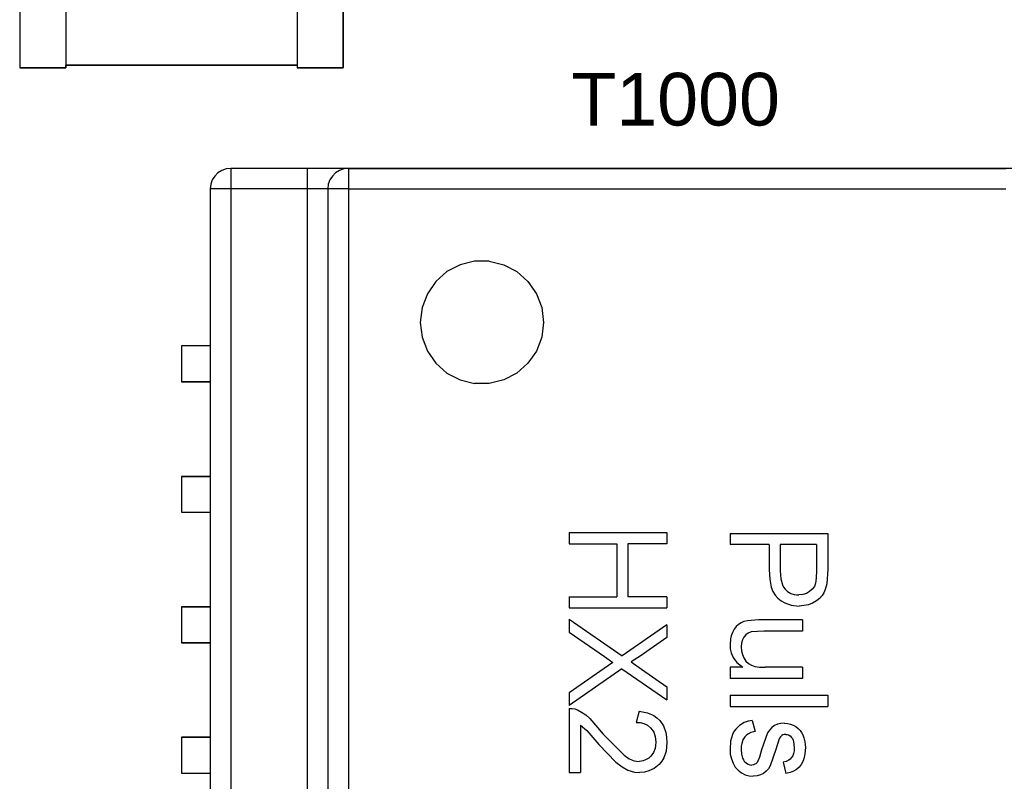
# Model space of a CAD drawing. Header units: inches. Extents: x 0 to 474, y -297 to 0.
# Tile 238 of 256: x 241.13 to 250.72, y -154.05 to -146.63. Entities that reach past the tile are written whole.
import ezdxf

# ---------------------------------------------------------------- set-up
doc = ezdxf.new("R2010")
doc.units = ezdxf.units.IN
doc.header["$MEASUREMENT"] = 0
doc.styles.add('Arial0', font='arial.ttf', dxfattribs={"height": 3.644212})

msp = doc.modelspace()

# ---------------------------------------------------------------- linework, layer by layer
at = {"color": 7, "true_color": 0xffffff}
for p, q in [((241.1348, -145.4448), (241.1348, -147.0948)), ((241.1348, -145.4448), (241.1348, -147.0948)), ((241.5848, -145.4448), (241.5848, -147.0948)), ((243.8348, -145.4448), (243.8348, -147.0948)), ((244.2848, -147.0948), (244.2848, -145.4448)), ((244.2848, -145.4448), (244.2848, -147.0948)), ((241.1348, -147.0948), (241.5848, -147.0948)), ((241.5848, -147.0948), (241.1348, -147.0948)), ((241.5848, -147.0948), (241.5848, -147.0698)), ((241.5848, -147.0698), (243.8348, -147.0698)), ((243.8348, -147.0698), (241.5848, -147.0698)), ((243.8348, -147.0698), (243.8348, -147.0948)), ((243.8348, -147.0948), (244.2848, -147.0948)), ((244.2848, -147.0948), (243.8348, -147.0948)), ((243.1028, -148.0948), (243.0648, -148.1188)), ((243.1028, -148.0948), (243.0648, -148.1188)), ((243.1448, -148.0798), (243.1028, -148.0948)), ((243.1448, -148.0798), (243.1028, -148.0948)), ((243.1898, -148.0748), (243.1448, -148.0798)), ((243.1898, -148.0748), (243.1448, -148.0798)), ((251.8798, -148.0748), (243.1898, -148.0748)), ((243.9348, -148.0748), (243.1898, -148.0748)), ((243.1898, -148.0748), (243.1898, -148.0798)), ((243.1898, -148.0798), (243.1898, -148.0948)), ((243.1898, -148.0948), (243.1898, -148.1188)), ((244.0238, -148.0748), (243.9348, -148.0748)), ((243.9348, -148.0748), (243.9348, -148.0798)), ((243.9348, -148.0798), (243.9348, -148.0948)), ((243.9348, -148.0948), (243.9348, -148.1188)), ((244.1088, -148.0748), (244.0238, -148.0748)), ((244.1838, -148.0748), (244.1088, -148.0748)), ((244.2478, -148.0748), (244.1838, -148.0748)), ((244.2478, -148.0948), (244.2098, -148.1188)), ((244.2948, -148.0748), (244.2478, -148.0748)), ((244.2898, -148.0798), (244.2478, -148.0948)), ((244.3348, -148.0748), (244.2898, -148.0798)), ((244.3248, -148.0748), (244.2948, -148.0748)), ((244.3348, -148.0748), (244.3248, -148.0748)), ((244.3348, -148.0748), (250.7348, -148.0748)), ((244.3348, -148.0748), (244.3348, -148.0798)), ((244.3348, -148.0798), (244.3348, -148.0948)), ((244.3348, -148.0948), (244.3348, -148.1188)), ((243.0098, -148.1878), (242.9948, -148.2298)), ((243.0098, -148.1878), (242.9948, -148.2298)), ((243.0338, -148.1498), (243.0098, -148.1878)), ((243.0338, -148.1498), (243.0098, -148.1878)), ((243.0648, -148.1188), (243.0338, -148.1498)), ((243.0648, -148.1188), (243.0338, -148.1498)), ((243.1898, -148.1188), (243.1898, -148.1498)), ((243.1898, -148.1498), (243.1898, -148.1878)), ((243.1898, -148.1878), (243.1898, -148.2298)), ((243.9348, -148.1188), (243.9348, -148.1498)), ((243.9348, -148.1498), (243.9348, -148.1878)), ((243.9348, -148.1878), (243.9348, -148.2298)), ((244.1548, -148.1878), (244.1398, -148.2298)), ((244.1788, -148.1498), (244.1548, -148.1878)), ((244.2098, -148.1188), (244.1788, -148.1498)), ((244.3348, -148.1188), (244.3348, -148.1498)), ((244.3348, -148.1498), (244.3348, -148.1878)), ((244.3348, -148.1878), (244.3348, -148.2298)), ((242.9948, -148.2298), (242.9898, -148.2748)), ((242.9948, -148.2298), (242.9898, -148.2748)), ((242.9898, -148.2748), (242.9898, -149.8048)), ((242.9898, -148.2748), (242.9898, -160.5748)), ((242.9948, -148.2748), (242.9898, -148.2748)), ((243.0098, -148.2748), (242.9948, -148.2748)), ((243.0338, -148.2748), (243.0098, -148.2748)), ((243.0648, -148.2748), (243.0338, -148.2748)), ((243.1028, -148.2748), (243.0648, -148.2748)), ((243.1448, -148.2748), (243.1028, -148.2748)), ((243.1898, -148.2748), (243.1448, -148.2748)), ((243.1898, -148.2298), (243.1898, -148.2748)), ((243.1898, -148.2748), (243.1898, -160.5748)), ((243.9348, -148.2748), (243.1898, -148.2748)), ((243.9348, -148.2298), (243.9348, -148.2748)), ((243.9348, -148.2748), (243.9348, -160.5748)), ((243.9798, -148.2748), (243.9348, -148.2748)), ((244.0218, -148.2748), (243.9798, -148.2748)), ((244.0598, -148.2748), (244.0218, -148.2748)), ((244.0908, -148.2748), (244.0598, -148.2748)), ((244.1148, -148.2748), (244.0908, -148.2748)), ((244.1298, -148.2748), (244.1148, -148.2748)), ((244.1348, -148.2748), (244.1298, -148.2748)), ((244.1398, -148.2298), (244.1348, -148.2748)), ((244.1348, -148.2748), (244.1348, -160.5748)), ((244.1398, -148.2748), (244.1348, -148.2748)), ((244.1548, -148.2748), (244.1398, -148.2748)), ((244.1788, -148.2748), (244.1548, -148.2748)), ((244.2098, -148.2748), (244.1788, -148.2748)), ((244.2478, -148.2748), (244.2098, -148.2748)), ((244.2898, -148.2748), (244.2478, -148.2748)), ((244.3348, -148.2748), (244.2898, -148.2748)), ((244.3348, -148.2298), (244.3348, -148.2748)), ((244.3348, -148.2748), (244.3348, -160.5748)), ((244.3348, -148.2748), (250.7348, -148.2748)), ((245.4218, -149.0138), (245.2938, -149.0808)), ((245.5628, -148.9788), (245.4218, -149.0138)), ((245.7068, -148.9788), (245.5628, -148.9788)), ((245.7068, -148.9788), (245.8478, -149.0138)), ((245.8478, -149.0138), (245.9758, -149.0808)), ((245.2938, -149.0808), (245.1858, -149.1768)), ((245.9758, -149.0808), (246.0838, -149.1768)), ((245.1858, -149.1768), (245.1038, -149.2958)), ((246.0838, -149.1768), (246.1658, -149.2958)), ((245.1038, -149.2958), (245.0518, -149.4308)), ((246.1658, -149.2958), (246.2178, -149.4308)), ((245.0518, -149.4308), (245.0348, -149.5748)), ((246.2178, -149.4308), (246.2348, -149.5748)), ((245.0348, -149.5748), (245.0518, -149.7188)), ((246.2348, -149.5748), (246.2178, -149.7188)), ((245.0518, -149.7188), (245.1038, -149.8538)), ((246.2178, -149.7188), (246.1658, -149.8538)), ((242.9898, -149.8048), (242.7098, -149.8048)), ((242.7098, -149.8048), (242.7098, -150.1548)), ((242.7098, -149.8048), (242.7098, -150.1548)), ((242.9898, -149.8048), (242.7098, -149.8048)), ((245.1038, -149.8538), (245.1858, -149.9728)), ((246.1658, -149.8538), (246.0838, -149.9728)), ((245.1858, -149.9728), (245.2938, -150.0688)), ((246.0838, -149.9728), (245.9758, -150.0688)), ((245.2938, -150.0688), (245.4218, -150.1358)), ((245.9758, -150.0688), (245.8478, -150.1358)), ((242.7098, -150.1548), (242.9898, -150.1548)), ((242.9898, -150.1548), (242.7098, -150.1548)), ((242.9898, -150.1548), (242.9898, -151.0748)), ((245.4218, -150.1358), (245.5628, -150.1708)), ((245.7068, -150.1708), (245.5628, -150.1708)), ((245.8478, -150.1358), (245.7068, -150.1708)), ((242.9898, -151.0748), (242.7098, -151.0748)), ((242.7098, -151.0748), (242.7098, -151.4248)), ((242.7098, -151.0748), (242.7098, -151.4248)), ((242.7098, -151.0748), (242.9898, -151.0748)), ((242.7098, -151.4248), (242.9898, -151.4248)), ((242.7098, -151.4248), (242.9898, -151.4248)), ((242.9898, -151.4248), (242.9898, -152.3448)), ((246.4858, -151.6228), (246.4858, -151.7318)), ((246.4858, -151.6228), (247.4368, -151.6228)), ((247.4368, -151.6228), (247.4368, -151.7318)), ((248.0508, -151.6308), (248.0508, -151.7398)), ((248.0508, -151.6308), (249.0018, -151.6308)), ((249.0018, -151.6308), (249.0018, -151.9798)), ((246.4858, -151.7318), (246.9478, -151.7318)), ((246.9478, -151.7318), (246.9478, -152.2478)), ((247.0558, -151.7318), (247.0558, -152.2478)), ((247.4368, -151.7318), (247.0558, -151.7318)), ((248.4308, -151.7398), (248.0508, -151.7398)), ((248.4308, -151.7398), (248.4308, -151.9828)), ((248.8928, -151.7398), (248.5398, -151.7398)), ((248.5398, -151.7398), (248.5398, -151.9948)), ((248.8928, -151.7398), (248.8928, -151.9928)), ((248.4308, -151.9828), (248.4368, -152.0748)), ((248.5398, -151.9948), (248.5448, -152.0718)), ((248.8928, -151.9928), (248.8908, -152.0678)), ((249.0018, -151.9798), (248.9928, -152.1208)), ((248.4368, -152.0748), (248.4528, -152.1528)), ((248.5448, -152.0718), (248.5608, -152.1318)), ((248.5608, -152.1318), (248.5728, -152.1558)), ((248.8838, -152.1148), (248.8718, -152.1468)), ((248.8908, -152.0678), (248.8838, -152.1148)), ((248.9928, -152.1208), (248.9778, -152.1768)), ((248.4528, -152.1528), (248.4688, -152.1958)), ((248.4688, -152.1958), (248.4898, -152.2318)), ((248.4898, -152.2318), (248.5158, -152.2608)), ((248.5728, -152.1558), (248.5868, -152.1748)), ((248.5868, -152.1748), (248.6118, -152.1978)), ((248.6118, -152.1978), (248.6418, -152.2148)), ((248.6418, -152.2148), (248.6758, -152.2248)), ((248.6758, -152.2248), (248.6978, -152.2278)), ((248.6978, -152.2278), (248.7198, -152.2288)), ((248.7588, -152.2248), (248.7198, -152.2288)), ((248.7948, -152.2148), (248.7588, -152.2248)), ((248.8258, -152.1968), (248.7948, -152.2148)), ((248.8518, -152.1738), (248.8258, -152.1968)), ((248.8718, -152.1468), (248.8518, -152.1738)), ((248.9648, -152.2078), (248.9478, -152.2348)), ((248.9778, -152.1768), (248.9648, -152.2078)), ((246.4858, -152.2478), (246.9478, -152.2478)), ((246.4858, -152.2478), (246.4858, -152.3568)), ((247.4368, -152.2478), (247.0558, -152.2478)), ((247.4368, -152.2478), (247.4368, -152.3568)), ((248.5158, -152.2608), (248.5488, -152.2858)), ((248.5488, -152.2858), (248.5838, -152.3068)), ((248.5838, -152.3068), (248.6458, -152.3288)), ((248.6458, -152.3288), (248.7238, -152.3378)), ((248.8138, -152.3248), (248.7698, -152.3338)), ((248.8548, -152.3098), (248.8138, -152.3248)), ((248.8918, -152.2888), (248.8548, -152.3098)), ((248.9228, -152.2638), (248.8918, -152.2888)), ((248.9478, -152.2348), (248.9228, -152.2638)), ((242.9898, -152.3448), (242.7098, -152.3448)), ((242.7098, -152.3448), (242.7098, -152.6948)), ((242.7098, -152.3448), (242.7098, -152.6948)), ((242.7098, -152.3448), (242.9898, -152.3448)), ((246.4858, -152.3568), (247.4368, -152.3568)), ((248.7698, -152.3338), (248.7238, -152.3378)), ((246.4858, -152.4648), (246.4858, -152.5938)), ((246.4858, -152.4648), (247.0018, -152.8228)), ((247.4368, -152.5198), (247.0018, -152.8228)), ((247.4368, -152.5198), (247.4368, -152.6448)), ((248.1328, -152.5168), (248.1108, -152.5378)), ((248.1578, -152.5018), (248.1328, -152.5168)), ((248.1868, -152.4888), (248.1578, -152.5018)), ((248.2198, -152.4808), (248.1868, -152.4888)), ((248.3288, -152.4728), (248.2198, -152.4808)), ((248.7568, -152.4728), (248.3288, -152.4728)), ((248.7568, -152.4728), (248.7568, -152.5818)), ((246.4858, -152.5938), (246.8278, -152.8298)), ((248.0738, -152.5968), (248.0628, -152.6278)), ((248.0908, -152.5638), (248.0738, -152.5968)), ((248.1108, -152.5378), (248.0908, -152.5638)), ((248.2288, -152.6008), (248.2048, -152.6178)), ((248.2568, -152.5898), (248.2288, -152.6008)), ((248.3788, -152.5818), (248.2568, -152.5898)), ((248.7568, -152.5818), (248.3788, -152.5818)), ((242.7098, -152.6948), (242.9898, -152.6948)), ((242.9898, -152.6948), (242.7098, -152.6948)), ((242.9898, -152.6948), (242.9898, -153.6148)), ((247.4368, -152.6448), (247.1768, -152.8258)), ((248.0548, -152.6588), (248.0508, -152.7128)), ((248.0508, -152.7128), (248.0538, -152.7548)), ((248.0628, -152.6278), (248.0548, -152.6588)), ((248.1618, -152.7008), (248.1598, -152.7368)), ((248.1708, -152.6678), (248.1618, -152.7008)), ((248.1848, -152.6398), (248.1708, -152.6678)), ((248.2048, -152.6178), (248.1848, -152.6398)), ((248.0538, -152.7548), (248.0628, -152.7938)), ((248.0628, -152.7938), (248.0828, -152.8408)), ((248.1598, -152.7368), (248.1628, -152.7738)), ((248.1628, -152.7738), (248.1708, -152.8098)), ((246.9088, -152.8868), (246.8248, -152.9468)), ((246.8278, -152.8298), (246.9088, -152.8868)), ((247.1768, -152.8258), (247.0878, -152.8828)), ((247.0878, -152.8828), (247.1898, -152.9538)), ((248.0828, -152.8408), (248.1168, -152.8868)), ((248.1168, -152.8868), (248.1758, -152.9348)), ((248.1708, -152.8098), (248.1858, -152.8438)), ((248.1858, -152.8438), (248.2058, -152.8738)), ((248.2058, -152.8738), (248.2298, -152.8968)), ((248.2298, -152.8968), (248.2588, -152.9148)), ((246.8248, -152.9468), (246.4858, -153.1828)), ((246.9988, -152.9498), (246.4858, -153.3078)), ((246.9988, -152.9498), (247.4368, -153.2528)), ((247.1898, -152.9538), (247.4368, -153.1248)), ((248.0508, -152.9348), (248.0508, -153.0438)), ((248.1758, -152.9348), (248.0508, -152.9348)), ((248.2588, -152.9148), (248.2938, -152.9258)), ((248.2938, -152.9258), (248.3388, -152.9328)), ((248.3388, -152.9328), (248.3918, -152.9348)), ((248.7568, -152.9348), (248.3918, -152.9348)), ((248.7568, -152.9348), (248.7568, -153.0438)), ((248.7568, -153.0438), (248.0508, -153.0438)), ((246.4858, -153.1828), (246.4858, -153.3078)), ((247.4368, -153.1248), (247.4368, -153.2528)), ((248.0508, -153.2068), (248.0508, -153.3158)), ((248.0508, -153.2068), (249.0018, -153.2068)), ((249.0018, -153.2068), (249.0018, -153.3158)), ((246.4858, -153.3348), (246.5128, -153.3358)), ((246.4858, -153.3348), (246.4858, -153.9598)), ((246.5128, -153.3358), (246.5388, -153.3408)), ((246.5388, -153.3408), (246.5648, -153.3498)), ((246.5648, -153.3498), (246.6058, -153.3708)), ((246.6058, -153.3708), (246.6458, -153.3978)), ((247.1648, -153.3618), (247.1378, -153.4708)), ((247.1648, -153.3618), (247.2458, -153.3778)), ((247.2458, -153.3778), (247.3078, -153.4048)), ((248.0508, -153.3158), (249.0018, -153.3158)), ((246.6458, -153.3978), (246.6848, -153.4328)), ((246.6848, -153.4328), (246.8148, -153.5848)), ((247.1378, -153.4708), (247.1768, -153.4738)), ((247.1768, -153.4738), (247.2118, -153.4828)), ((247.3078, -153.4048), (247.3398, -153.4268)), ((247.3398, -153.4268), (247.3668, -153.4538)), ((247.3668, -153.4538), (247.4028, -153.5058)), ((248.1898, -153.4738), (248.1428, -153.5008)), ((248.2268, -153.4608), (248.1898, -153.4738)), ((248.2678, -153.4518), (248.2268, -153.4608)), ((248.2678, -153.4518), (248.2948, -153.5598)), ((248.5798, -153.4788), (248.5458, -153.4818)), ((248.5798, -153.4788), (248.6098, -153.4808)), ((246.5938, -153.4978), (246.5938, -153.9598)), ((246.5938, -153.4978), (246.6558, -153.5498)), ((246.6558, -153.5498), (246.7738, -153.6858)), ((247.2118, -153.4828), (247.2478, -153.4998)), ((247.2478, -153.4998), (247.2778, -153.5238)), ((247.2778, -153.5238), (247.2938, -153.5448)), ((247.2938, -153.5448), (247.3078, -153.5678)), ((247.3078, -153.5678), (247.3228, -153.6098)), ((247.4028, -153.5058), (247.4258, -153.5688)), ((247.4258, -153.5688), (247.4338, -153.6158)), ((248.0888, -153.5608), (248.0748, -153.5878)), ((248.1058, -153.5368), (248.0888, -153.5608)), ((248.1428, -153.5008), (248.1058, -153.5368)), ((248.2548, -153.5698), (248.2238, -153.5858)), ((248.2948, -153.5598), (248.2548, -153.5698)), ((248.4158, -153.5738), (248.3588, -153.7378)), ((248.4348, -153.5458), (248.4158, -153.5738)), ((248.4568, -153.5218), (248.4348, -153.5458)), ((248.4838, -153.5028), (248.4568, -153.5218)), ((248.5138, -153.4898), (248.4838, -153.5028)), ((248.5458, -153.4818), (248.5138, -153.4898)), ((248.6098, -153.4808), (248.6398, -153.4878)), ((248.6398, -153.4878), (248.6668, -153.4978)), ((248.6668, -153.4978), (248.6928, -153.5128)), ((248.6928, -153.5128), (248.7158, -153.5308)), ((248.7158, -153.5308), (248.7348, -153.5518)), ((248.7348, -153.5518), (248.7478, -153.5708)), ((248.7478, -153.5708), (248.7598, -153.5938)), ((242.9898, -153.6148), (242.7098, -153.6148)), ((242.7098, -153.6148), (242.7098, -153.9648)), ((242.7098, -153.6148), (242.7098, -153.9648)), ((242.7098, -153.6148), (242.9898, -153.6148)), ((246.8148, -153.5848), (247.0188, -153.7918)), ((247.3228, -153.6098), (247.3278, -153.6648)), ((247.3278, -153.6648), (247.3258, -153.6968)), ((247.4368, -153.6668), (247.4278, -153.7508)), ((247.4338, -153.6158), (247.4368, -153.6668)), ((248.0568, -153.6528), (248.0508, -153.7318)), ((248.0748, -153.5878), (248.0568, -153.6528)), ((248.1768, -153.6418), (248.1648, -153.6768)), ((248.1938, -153.6128), (248.1768, -153.6418)), ((248.2078, -153.5978), (248.1938, -153.6128)), ((248.2238, -153.5858), (248.2078, -153.5978)), ((248.5258, -153.6408), (248.4978, -153.7348)), ((248.5338, -153.6238), (248.5258, -153.6408)), ((248.5438, -153.6108), (248.5338, -153.6238)), ((248.5538, -153.5998), (248.5438, -153.6108)), ((248.5658, -153.5928), (248.5538, -153.5998)), ((248.5788, -153.5888), (248.5658, -153.5928)), ((248.5928, -153.5878), (248.5788, -153.5888)), ((248.5928, -153.5878), (248.6068, -153.5888)), ((248.6068, -153.5888), (248.6198, -153.5928)), ((248.6198, -153.5928), (248.6348, -153.6028)), ((248.6348, -153.6028), (248.6508, -153.6188)), ((248.6508, -153.6188), (248.6578, -153.6298)), ((248.6578, -153.6298), (248.6648, -153.6438)), ((248.6648, -153.6438), (248.6728, -153.6788)), ((248.7598, -153.5938), (248.7698, -153.6208)), ((248.7698, -153.6208), (248.7798, -153.6608)), ((248.7798, -153.6608), (248.7828, -153.6868)), ((246.7738, -153.6858), (246.9398, -153.8588)), ((247.3048, -153.7658), (247.2808, -153.7998)), ((247.3208, -153.7258), (247.3048, -153.7658)), ((247.3258, -153.6968), (247.3208, -153.7258)), ((247.4278, -153.7508), (247.4058, -153.8158)), ((248.0508, -153.7318), (248.0538, -153.7808)), ((248.1608, -153.7038), (248.1598, -153.7328)), ((248.1598, -153.7328), (248.1628, -153.7808)), ((248.1648, -153.6768), (248.1608, -153.7038)), ((248.3588, -153.7378), (248.3378, -153.8088)), ((248.4978, -153.7348), (248.4408, -153.8938)), ((248.6738, -153.7498), (248.6698, -153.7738)), ((248.6728, -153.6788), (248.6758, -153.7228)), ((248.6758, -153.7228), (248.6738, -153.7498)), ((248.7848, -153.7148), (248.7798, -153.7778)), ((248.7828, -153.6868), (248.7848, -153.7148)), ((246.9398, -153.8588), (246.9998, -153.9058)), ((247.0188, -153.7918), (247.0678, -153.8248)), ((247.0678, -153.8248), (247.1168, -153.8448)), ((247.1168, -153.8448), (247.1408, -153.8498)), ((247.1408, -153.8498), (247.1648, -153.8508)), ((247.2038, -153.8468), (247.1648, -153.8508)), ((247.2358, -153.8338), (247.2038, -153.8468)), ((247.2598, -153.8188), (247.2358, -153.8338)), ((247.2808, -153.7998), (247.2598, -153.8188)), ((247.3858, -153.8498), (247.3598, -153.8808)), ((247.4058, -153.8158), (247.3858, -153.8498)), ((248.0538, -153.7808), (248.0638, -153.8268)), ((248.0638, -153.8268), (248.0798, -153.8698)), ((248.1628, -153.7808), (248.1728, -153.8188)), ((248.1728, -153.8188), (248.1808, -153.8348)), ((248.1808, -153.8348), (248.1898, -153.8488)), ((248.1898, -153.8488), (248.2098, -153.8678)), ((248.3158, -153.8578), (248.3108, -153.8648)), ((248.3208, -153.8498), (248.3158, -153.8578)), ((248.3378, -153.8088), (248.3208, -153.8498)), ((248.5988, -153.8518), (248.5668, -153.8588)), ((248.5668, -153.8588), (248.5938, -153.9678)), ((248.6228, -153.8398), (248.5988, -153.8518)), ((248.6358, -153.8298), (248.6228, -153.8398)), ((248.6468, -153.8178), (248.6358, -153.8298)), ((248.6608, -153.7978), (248.6468, -153.8178)), ((248.6698, -153.7738), (248.6608, -153.7978)), ((248.7618, -153.8468), (248.7448, -153.8808)), ((248.7728, -153.8138), (248.7618, -153.8468)), ((248.7798, -153.7778), (248.7728, -153.8138)), ((246.9998, -153.9058), (247.0568, -153.9368)), ((247.0568, -153.9368), (247.0878, -153.9478)), ((247.0878, -153.9478), (247.1198, -153.9548)), ((247.1198, -153.9548), (247.1708, -153.9598)), ((247.2178, -153.9558), (247.1708, -153.9598)), ((247.2608, -153.9448), (247.2178, -153.9558)), ((247.3108, -153.9208), (247.2608, -153.9448)), ((247.3598, -153.8808), (247.3108, -153.9208)), ((248.0798, -153.8698), (248.1018, -153.9068)), ((248.1018, -153.9068), (248.1288, -153.9378)), ((248.1288, -153.9378), (248.1618, -153.9628)), ((248.2098, -153.8678), (248.2288, -153.8798)), ((248.2288, -153.8798), (248.2448, -153.8848)), ((248.2448, -153.8848), (248.2628, -153.8868)), ((248.2778, -153.8848), (248.2628, -153.8868)), ((248.2908, -153.8798), (248.2778, -153.8848)), ((248.3008, -153.8738), (248.2908, -153.8798)), ((248.3108, -153.8648), (248.3008, -153.8738)), ((248.4038, -153.9478), (248.3778, -153.9678)), ((248.4248, -153.9228), (248.4038, -153.9478)), ((248.4408, -153.8938), (248.4248, -153.9228)), ((248.6348, -153.9588), (248.5938, -153.9678)), ((248.6698, -153.9468), (248.6348, -153.9588)), ((248.6988, -153.9308), (248.6698, -153.9468)), ((248.7238, -153.9088), (248.6988, -153.9308)), ((248.7448, -153.8808), (248.7238, -153.9088)), ((242.7098, -153.9648), (242.9898, -153.9648)), ((242.7098, -153.9648), (242.9898, -153.9648)), ((242.9898, -153.9648), (242.9898, -154.8848)), ((246.4858, -153.9598), (246.5938, -153.9598)), ((248.1618, -153.9628), (248.1978, -153.9808)), ((248.1978, -153.9808), (248.2358, -153.9918)), ((248.2358, -153.9918), (248.2748, -153.9948)), ((248.3138, -153.9918), (248.2748, -153.9948)), ((248.3488, -153.9828), (248.3138, -153.9918)), ((248.3778, -153.9678), (248.3488, -153.9828))]:
    msp.add_line(p, q, dxfattribs=at)
at = {"color": 18, "true_color": 0x000000}
for p, q in [((241.1348, -145.4448), (241.1348, -147.0948)), ((241.1348, -145.4448), (241.1348, -147.0948)), ((241.5848, -145.4448), (241.5848, -147.0948)), ((243.8348, -145.4448), (243.8348, -147.0948)), ((244.2848, -147.0948), (244.2848, -145.4448)), ((244.2848, -145.4448), (244.2848, -147.0948)), ((241.1348, -147.0948), (241.5848, -147.0948)), ((241.5848, -147.0948), (241.1348, -147.0948)), ((241.5848, -147.0948), (241.5848, -147.0698)), ((241.5848, -147.0698), (243.8348, -147.0698)), ((243.8348, -147.0698), (241.5848, -147.0698)), ((243.8348, -147.0698), (243.8348, -147.0948)), ((243.8348, -147.0948), (244.2848, -147.0948)), ((244.2848, -147.0948), (243.8348, -147.0948)), ((243.1028, -148.0948), (243.0648, -148.1188)), ((243.1028, -148.0948), (243.0648, -148.1188)), ((243.1448, -148.0798), (243.1028, -148.0948)), ((243.1448, -148.0798), (243.1028, -148.0948)), ((243.1898, -148.0748), (243.1448, -148.0798)), ((243.1898, -148.0748), (243.1448, -148.0798)), ((251.8798, -148.0748), (243.1898, -148.0748)), ((243.9348, -148.0748), (243.1898, -148.0748)), ((243.1898, -148.0748), (243.1898, -148.0798)), ((243.1898, -148.0798), (243.1898, -148.0948)), ((243.1898, -148.0948), (243.1898, -148.1188)), ((244.0238, -148.0748), (243.9348, -148.0748)), ((243.9348, -148.0748), (243.9348, -148.0798)), ((243.9348, -148.0798), (243.9348, -148.0948)), ((243.9348, -148.0948), (243.9348, -148.1188)), ((244.1088, -148.0748), (244.0238, -148.0748)), ((244.1838, -148.0748), (244.1088, -148.0748)), ((244.2478, -148.0748), (244.1838, -148.0748)), ((244.2478, -148.0948), (244.2098, -148.1188)), ((244.2948, -148.0748), (244.2478, -148.0748)), ((244.2898, -148.0798), (244.2478, -148.0948)), ((244.3348, -148.0748), (244.2898, -148.0798)), ((244.3248, -148.0748), (244.2948, -148.0748)), ((244.3348, -148.0748), (244.3248, -148.0748)), ((244.3348, -148.0748), (250.7348, -148.0748)), ((244.3348, -148.0748), (244.3348, -148.0798)), ((244.3348, -148.0798), (244.3348, -148.0948)), ((244.3348, -148.0948), (244.3348, -148.1188)), ((243.0098, -148.1878), (242.9948, -148.2298)), ((243.0098, -148.1878), (242.9948, -148.2298)), ((243.0338, -148.1498), (243.0098, -148.1878)), ((243.0338, -148.1498), (243.0098, -148.1878)), ((243.0648, -148.1188), (243.0338, -148.1498)), ((243.0648, -148.1188), (243.0338, -148.1498)), ((243.1898, -148.1188), (243.1898, -148.1498)), ((243.1898, -148.1498), (243.1898, -148.1878)), ((243.1898, -148.1878), (243.1898, -148.2298)), ((243.9348, -148.1188), (243.9348, -148.1498)), ((243.9348, -148.1498), (243.9348, -148.1878)), ((243.9348, -148.1878), (243.9348, -148.2298)), ((244.1548, -148.1878), (244.1398, -148.2298)), ((244.1788, -148.1498), (244.1548, -148.1878)), ((244.2098, -148.1188), (244.1788, -148.1498)), ((244.3348, -148.1188), (244.3348, -148.1498)), ((244.3348, -148.1498), (244.3348, -148.1878)), ((244.3348, -148.1878), (244.3348, -148.2298)), ((242.9948, -148.2298), (242.9898, -148.2748)), ((242.9948, -148.2298), (242.9898, -148.2748)), ((242.9898, -148.2748), (242.9898, -149.8048)), ((242.9898, -148.2748), (242.9898, -160.5748)), ((242.9948, -148.2748), (242.9898, -148.2748)), ((243.0098, -148.2748), (242.9948, -148.2748)), ((243.0338, -148.2748), (243.0098, -148.2748)), ((243.0648, -148.2748), (243.0338, -148.2748)), ((243.1028, -148.2748), (243.0648, -148.2748)), ((243.1448, -148.2748), (243.1028, -148.2748)), ((243.1898, -148.2748), (243.1448, -148.2748)), ((243.1898, -148.2298), (243.1898, -148.2748)), ((243.1898, -148.2748), (243.1898, -160.5748)), ((243.9348, -148.2748), (243.1898, -148.2748)), ((243.9348, -148.2298), (243.9348, -148.2748)), ((243.9348, -148.2748), (243.9348, -160.5748)), ((243.9798, -148.2748), (243.9348, -148.2748)), ((244.0218, -148.2748), (243.9798, -148.2748)), ((244.0598, -148.2748), (244.0218, -148.2748)), ((244.0908, -148.2748), (244.0598, -148.2748)), ((244.1148, -148.2748), (244.0908, -148.2748)), ((244.1298, -148.2748), (244.1148, -148.2748)), ((244.1348, -148.2748), (244.1298, -148.2748)), ((244.1398, -148.2298), (244.1348, -148.2748)), ((244.1348, -148.2748), (244.1348, -160.5748)), ((244.1398, -148.2748), (244.1348, -148.2748)), ((244.1548, -148.2748), (244.1398, -148.2748)), ((244.1788, -148.2748), (244.1548, -148.2748)), ((244.2098, -148.2748), (244.1788, -148.2748)), ((244.2478, -148.2748), (244.2098, -148.2748)), ((244.2898, -148.2748), (244.2478, -148.2748)), ((244.3348, -148.2748), (244.2898, -148.2748)), ((244.3348, -148.2298), (244.3348, -148.2748)), ((244.3348, -148.2748), (244.3348, -160.5748)), ((244.3348, -148.2748), (250.7348, -148.2748)), ((245.4218, -149.0138), (245.2938, -149.0808)), ((245.5628, -148.9788), (245.4218, -149.0138)), ((245.7068, -148.9788), (245.5628, -148.9788)), ((245.7068, -148.9788), (245.8478, -149.0138)), ((245.8478, -149.0138), (245.9758, -149.0808)), ((245.2938, -149.0808), (245.1858, -149.1768)), ((245.9758, -149.0808), (246.0838, -149.1768)), ((245.1858, -149.1768), (245.1038, -149.2958)), ((246.0838, -149.1768), (246.1658, -149.2958)), ((245.1038, -149.2958), (245.0518, -149.4308)), ((246.1658, -149.2958), (246.2178, -149.4308)), ((245.0518, -149.4308), (245.0348, -149.5748)), ((246.2178, -149.4308), (246.2348, -149.5748)), ((245.0348, -149.5748), (245.0518, -149.7188)), ((246.2348, -149.5748), (246.2178, -149.7188)), ((245.0518, -149.7188), (245.1038, -149.8538)), ((246.2178, -149.7188), (246.1658, -149.8538)), ((242.9898, -149.8048), (242.7098, -149.8048)), ((242.7098, -149.8048), (242.7098, -150.1548)), ((242.7098, -149.8048), (242.7098, -150.1548)), ((242.9898, -149.8048), (242.7098, -149.8048)), ((245.1038, -149.8538), (245.1858, -149.9728)), ((246.1658, -149.8538), (246.0838, -149.9728)), ((245.1858, -149.9728), (245.2938, -150.0688)), ((246.0838, -149.9728), (245.9758, -150.0688)), ((245.2938, -150.0688), (245.4218, -150.1358)), ((245.9758, -150.0688), (245.8478, -150.1358)), ((242.7098, -150.1548), (242.9898, -150.1548)), ((242.9898, -150.1548), (242.7098, -150.1548)), ((242.9898, -150.1548), (242.9898, -151.0748)), ((245.4218, -150.1358), (245.5628, -150.1708)), ((245.7068, -150.1708), (245.5628, -150.1708)), ((245.8478, -150.1358), (245.7068, -150.1708)), ((242.9898, -151.0748), (242.7098, -151.0748)), ((242.7098, -151.0748), (242.7098, -151.4248)), ((242.7098, -151.0748), (242.7098, -151.4248)), ((242.7098, -151.0748), (242.9898, -151.0748)), ((242.7098, -151.4248), (242.9898, -151.4248)), ((242.7098, -151.4248), (242.9898, -151.4248)), ((242.9898, -151.4248), (242.9898, -152.3448)), ((246.4858, -151.6228), (246.4858, -151.7318)), ((246.4858, -151.6228), (247.4368, -151.6228)), ((247.4368, -151.6228), (247.4368, -151.7318)), ((248.0508, -151.6308), (248.0508, -151.7398)), ((248.0508, -151.6308), (249.0018, -151.6308)), ((249.0018, -151.6308), (249.0018, -151.9798)), ((246.4858, -151.7318), (246.9478, -151.7318)), ((246.9478, -151.7318), (246.9478, -152.2478)), ((247.0558, -151.7318), (247.0558, -152.2478)), ((247.4368, -151.7318), (247.0558, -151.7318)), ((248.4308, -151.7398), (248.0508, -151.7398)), ((248.4308, -151.7398), (248.4308, -151.9828)), ((248.8928, -151.7398), (248.5398, -151.7398)), ((248.5398, -151.7398), (248.5398, -151.9948)), ((248.8928, -151.7398), (248.8928, -151.9928)), ((248.4308, -151.9828), (248.4368, -152.0748)), ((248.5398, -151.9948), (248.5448, -152.0718)), ((248.8928, -151.9928), (248.8908, -152.0678)), ((249.0018, -151.9798), (248.9928, -152.1208)), ((248.4368, -152.0748), (248.4528, -152.1528)), ((248.5448, -152.0718), (248.5608, -152.1318)), ((248.5608, -152.1318), (248.5728, -152.1558)), ((248.8838, -152.1148), (248.8718, -152.1468)), ((248.8908, -152.0678), (248.8838, -152.1148)), ((248.9928, -152.1208), (248.9778, -152.1768)), ((248.4528, -152.1528), (248.4688, -152.1958)), ((248.4688, -152.1958), (248.4898, -152.2318)), ((248.4898, -152.2318), (248.5158, -152.2608)), ((248.5728, -152.1558), (248.5868, -152.1748)), ((248.5868, -152.1748), (248.6118, -152.1978)), ((248.6118, -152.1978), (248.6418, -152.2148)), ((248.6418, -152.2148), (248.6758, -152.2248)), ((248.6758, -152.2248), (248.6978, -152.2278)), ((248.6978, -152.2278), (248.7198, -152.2288)), ((248.7588, -152.2248), (248.7198, -152.2288)), ((248.7948, -152.2148), (248.7588, -152.2248)), ((248.8258, -152.1968), (248.7948, -152.2148)), ((248.8518, -152.1738), (248.8258, -152.1968)), ((248.8718, -152.1468), (248.8518, -152.1738)), ((248.9648, -152.2078), (248.9478, -152.2348)), ((248.9778, -152.1768), (248.9648, -152.2078)), ((246.4858, -152.2478), (246.9478, -152.2478)), ((246.4858, -152.2478), (246.4858, -152.3568)), ((247.4368, -152.2478), (247.0558, -152.2478)), ((247.4368, -152.2478), (247.4368, -152.3568)), ((248.5158, -152.2608), (248.5488, -152.2858)), ((248.5488, -152.2858), (248.5838, -152.3068)), ((248.5838, -152.3068), (248.6458, -152.3288)), ((248.6458, -152.3288), (248.7238, -152.3378)), ((248.8138, -152.3248), (248.7698, -152.3338)), ((248.8548, -152.3098), (248.8138, -152.3248)), ((248.8918, -152.2888), (248.8548, -152.3098)), ((248.9228, -152.2638), (248.8918, -152.2888)), ((248.9478, -152.2348), (248.9228, -152.2638)), ((242.9898, -152.3448), (242.7098, -152.3448)), ((242.7098, -152.3448), (242.7098, -152.6948)), ((242.7098, -152.3448), (242.7098, -152.6948)), ((242.7098, -152.3448), (242.9898, -152.3448)), ((246.4858, -152.3568), (247.4368, -152.3568)), ((248.7698, -152.3338), (248.7238, -152.3378)), ((246.4858, -152.4648), (246.4858, -152.5938)), ((246.4858, -152.4648), (247.0018, -152.8228)), ((247.4368, -152.5198), (247.0018, -152.8228)), ((247.4368, -152.5198), (247.4368, -152.6448)), ((248.1328, -152.5168), (248.1108, -152.5378)), ((248.1578, -152.5018), (248.1328, -152.5168)), ((248.1868, -152.4888), (248.1578, -152.5018)), ((248.2198, -152.4808), (248.1868, -152.4888)), ((248.3288, -152.4728), (248.2198, -152.4808)), ((248.7568, -152.4728), (248.3288, -152.4728)), ((248.7568, -152.4728), (248.7568, -152.5818)), ((246.4858, -152.5938), (246.8278, -152.8298)), ((248.0738, -152.5968), (248.0628, -152.6278)), ((248.0908, -152.5638), (248.0738, -152.5968)), ((248.1108, -152.5378), (248.0908, -152.5638)), ((248.2288, -152.6008), (248.2048, -152.6178)), ((248.2568, -152.5898), (248.2288, -152.6008)), ((248.3788, -152.5818), (248.2568, -152.5898)), ((248.7568, -152.5818), (248.3788, -152.5818)), ((242.7098, -152.6948), (242.9898, -152.6948)), ((242.9898, -152.6948), (242.7098, -152.6948)), ((242.9898, -152.6948), (242.9898, -153.6148)), ((247.4368, -152.6448), (247.1768, -152.8258)), ((248.0548, -152.6588), (248.0508, -152.7128)), ((248.0508, -152.7128), (248.0538, -152.7548)), ((248.0628, -152.6278), (248.0548, -152.6588)), ((248.1618, -152.7008), (248.1598, -152.7368)), ((248.1708, -152.6678), (248.1618, -152.7008)), ((248.1848, -152.6398), (248.1708, -152.6678)), ((248.2048, -152.6178), (248.1848, -152.6398)), ((248.0538, -152.7548), (248.0628, -152.7938)), ((248.0628, -152.7938), (248.0828, -152.8408)), ((248.1598, -152.7368), (248.1628, -152.7738)), ((248.1628, -152.7738), (248.1708, -152.8098)), ((246.9088, -152.8868), (246.8248, -152.9468)), ((246.8278, -152.8298), (246.9088, -152.8868)), ((247.1768, -152.8258), (247.0878, -152.8828)), ((247.0878, -152.8828), (247.1898, -152.9538)), ((248.0828, -152.8408), (248.1168, -152.8868)), ((248.1168, -152.8868), (248.1758, -152.9348)), ((248.1708, -152.8098), (248.1858, -152.8438)), ((248.1858, -152.8438), (248.2058, -152.8738)), ((248.2058, -152.8738), (248.2298, -152.8968)), ((248.2298, -152.8968), (248.2588, -152.9148)), ((246.8248, -152.9468), (246.4858, -153.1828)), ((246.9988, -152.9498), (246.4858, -153.3078)), ((246.9988, -152.9498), (247.4368, -153.2528)), ((247.1898, -152.9538), (247.4368, -153.1248)), ((248.0508, -152.9348), (248.0508, -153.0438)), ((248.1758, -152.9348), (248.0508, -152.9348)), ((248.2588, -152.9148), (248.2938, -152.9258)), ((248.2938, -152.9258), (248.3388, -152.9328)), ((248.3388, -152.9328), (248.3918, -152.9348)), ((248.7568, -152.9348), (248.3918, -152.9348)), ((248.7568, -152.9348), (248.7568, -153.0438)), ((248.7568, -153.0438), (248.0508, -153.0438)), ((246.4858, -153.1828), (246.4858, -153.3078)), ((247.4368, -153.1248), (247.4368, -153.2528)), ((248.0508, -153.2068), (248.0508, -153.3158)), ((248.0508, -153.2068), (249.0018, -153.2068)), ((249.0018, -153.2068), (249.0018, -153.3158)), ((246.4858, -153.3348), (246.5128, -153.3358)), ((246.4858, -153.3348), (246.4858, -153.9598)), ((246.5128, -153.3358), (246.5388, -153.3408)), ((246.5388, -153.3408), (246.5648, -153.3498)), ((246.5648, -153.3498), (246.6058, -153.3708)), ((246.6058, -153.3708), (246.6458, -153.3978)), ((247.1648, -153.3618), (247.1378, -153.4708)), ((247.1648, -153.3618), (247.2458, -153.3778)), ((247.2458, -153.3778), (247.3078, -153.4048)), ((248.0508, -153.3158), (249.0018, -153.3158)), ((246.6458, -153.3978), (246.6848, -153.4328)), ((246.6848, -153.4328), (246.8148, -153.5848)), ((247.1378, -153.4708), (247.1768, -153.4738)), ((247.1768, -153.4738), (247.2118, -153.4828)), ((247.3078, -153.4048), (247.3398, -153.4268)), ((247.3398, -153.4268), (247.3668, -153.4538)), ((247.3668, -153.4538), (247.4028, -153.5058)), ((248.1898, -153.4738), (248.1428, -153.5008)), ((248.2268, -153.4608), (248.1898, -153.4738)), ((248.2678, -153.4518), (248.2268, -153.4608)), ((248.2678, -153.4518), (248.2948, -153.5598)), ((248.5798, -153.4788), (248.5458, -153.4818)), ((248.5798, -153.4788), (248.6098, -153.4808)), ((246.5938, -153.4978), (246.5938, -153.9598)), ((246.5938, -153.4978), (246.6558, -153.5498)), ((246.6558, -153.5498), (246.7738, -153.6858)), ((247.2118, -153.4828), (247.2478, -153.4998)), ((247.2478, -153.4998), (247.2778, -153.5238)), ((247.2778, -153.5238), (247.2938, -153.5448)), ((247.2938, -153.5448), (247.3078, -153.5678)), ((247.3078, -153.5678), (247.3228, -153.6098)), ((247.4028, -153.5058), (247.4258, -153.5688)), ((247.4258, -153.5688), (247.4338, -153.6158)), ((248.0888, -153.5608), (248.0748, -153.5878)), ((248.1058, -153.5368), (248.0888, -153.5608)), ((248.1428, -153.5008), (248.1058, -153.5368)), ((248.2548, -153.5698), (248.2238, -153.5858)), ((248.2948, -153.5598), (248.2548, -153.5698)), ((248.4158, -153.5738), (248.3588, -153.7378)), ((248.4348, -153.5458), (248.4158, -153.5738)), ((248.4568, -153.5218), (248.4348, -153.5458)), ((248.4838, -153.5028), (248.4568, -153.5218)), ((248.5138, -153.4898), (248.4838, -153.5028)), ((248.5458, -153.4818), (248.5138, -153.4898)), ((248.6098, -153.4808), (248.6398, -153.4878)), ((248.6398, -153.4878), (248.6668, -153.4978)), ((248.6668, -153.4978), (248.6928, -153.5128)), ((248.6928, -153.5128), (248.7158, -153.5308)), ((248.7158, -153.5308), (248.7348, -153.5518)), ((248.7348, -153.5518), (248.7478, -153.5708)), ((248.7478, -153.5708), (248.7598, -153.5938)), ((242.9898, -153.6148), (242.7098, -153.6148)), ((242.7098, -153.6148), (242.7098, -153.9648)), ((242.7098, -153.6148), (242.7098, -153.9648)), ((242.7098, -153.6148), (242.9898, -153.6148)), ((246.8148, -153.5848), (247.0188, -153.7918)), ((247.3228, -153.6098), (247.3278, -153.6648)), ((247.3278, -153.6648), (247.3258, -153.6968)), ((247.4368, -153.6668), (247.4278, -153.7508)), ((247.4338, -153.6158), (247.4368, -153.6668)), ((248.0568, -153.6528), (248.0508, -153.7318)), ((248.0748, -153.5878), (248.0568, -153.6528)), ((248.1768, -153.6418), (248.1648, -153.6768)), ((248.1938, -153.6128), (248.1768, -153.6418)), ((248.2078, -153.5978), (248.1938, -153.6128)), ((248.2238, -153.5858), (248.2078, -153.5978)), ((248.5258, -153.6408), (248.4978, -153.7348)), ((248.5338, -153.6238), (248.5258, -153.6408)), ((248.5438, -153.6108), (248.5338, -153.6238)), ((248.5538, -153.5998), (248.5438, -153.6108)), ((248.5658, -153.5928), (248.5538, -153.5998)), ((248.5788, -153.5888), (248.5658, -153.5928)), ((248.5928, -153.5878), (248.5788, -153.5888)), ((248.5928, -153.5878), (248.6068, -153.5888)), ((248.6068, -153.5888), (248.6198, -153.5928)), ((248.6198, -153.5928), (248.6348, -153.6028)), ((248.6348, -153.6028), (248.6508, -153.6188)), ((248.6508, -153.6188), (248.6578, -153.6298)), ((248.6578, -153.6298), (248.6648, -153.6438)), ((248.6648, -153.6438), (248.6728, -153.6788)), ((248.7598, -153.5938), (248.7698, -153.6208)), ((248.7698, -153.6208), (248.7798, -153.6608)), ((248.7798, -153.6608), (248.7828, -153.6868)), ((246.7738, -153.6858), (246.9398, -153.8588)), ((247.3048, -153.7658), (247.2808, -153.7998)), ((247.3208, -153.7258), (247.3048, -153.7658)), ((247.3258, -153.6968), (247.3208, -153.7258)), ((247.4278, -153.7508), (247.4058, -153.8158)), ((248.0508, -153.7318), (248.0538, -153.7808)), ((248.1608, -153.7038), (248.1598, -153.7328)), ((248.1598, -153.7328), (248.1628, -153.7808)), ((248.1648, -153.6768), (248.1608, -153.7038)), ((248.3588, -153.7378), (248.3378, -153.8088)), ((248.4978, -153.7348), (248.4408, -153.8938)), ((248.6738, -153.7498), (248.6698, -153.7738)), ((248.6728, -153.6788), (248.6758, -153.7228)), ((248.6758, -153.7228), (248.6738, -153.7498)), ((248.7848, -153.7148), (248.7798, -153.7778)), ((248.7828, -153.6868), (248.7848, -153.7148)), ((246.9398, -153.8588), (246.9998, -153.9058)), ((247.0188, -153.7918), (247.0678, -153.8248)), ((247.0678, -153.8248), (247.1168, -153.8448)), ((247.1168, -153.8448), (247.1408, -153.8498)), ((247.1408, -153.8498), (247.1648, -153.8508)), ((247.2038, -153.8468), (247.1648, -153.8508)), ((247.2358, -153.8338), (247.2038, -153.8468)), ((247.2598, -153.8188), (247.2358, -153.8338)), ((247.2808, -153.7998), (247.2598, -153.8188)), ((247.3858, -153.8498), (247.3598, -153.8808)), ((247.4058, -153.8158), (247.3858, -153.8498)), ((248.0538, -153.7808), (248.0638, -153.8268)), ((248.0638, -153.8268), (248.0798, -153.8698)), ((248.1628, -153.7808), (248.1728, -153.8188)), ((248.1728, -153.8188), (248.1808, -153.8348)), ((248.1808, -153.8348), (248.1898, -153.8488)), ((248.1898, -153.8488), (248.2098, -153.8678)), ((248.3158, -153.8578), (248.3108, -153.8648)), ((248.3208, -153.8498), (248.3158, -153.8578)), ((248.3378, -153.8088), (248.3208, -153.8498)), ((248.5988, -153.8518), (248.5668, -153.8588)), ((248.5668, -153.8588), (248.5938, -153.9678)), ((248.6228, -153.8398), (248.5988, -153.8518)), ((248.6358, -153.8298), (248.6228, -153.8398)), ((248.6468, -153.8178), (248.6358, -153.8298)), ((248.6608, -153.7978), (248.6468, -153.8178)), ((248.6698, -153.7738), (248.6608, -153.7978)), ((248.7618, -153.8468), (248.7448, -153.8808)), ((248.7728, -153.8138), (248.7618, -153.8468)), ((248.7798, -153.7778), (248.7728, -153.8138)), ((246.9998, -153.9058), (247.0568, -153.9368)), ((247.0568, -153.9368), (247.0878, -153.9478)), ((247.0878, -153.9478), (247.1198, -153.9548)), ((247.1198, -153.9548), (247.1708, -153.9598)), ((247.2178, -153.9558), (247.1708, -153.9598)), ((247.2608, -153.9448), (247.2178, -153.9558)), ((247.3108, -153.9208), (247.2608, -153.9448)), ((247.3598, -153.8808), (247.3108, -153.9208)), ((248.0798, -153.8698), (248.1018, -153.9068)), ((248.1018, -153.9068), (248.1288, -153.9378)), ((248.1288, -153.9378), (248.1618, -153.9628)), ((248.2098, -153.8678), (248.2288, -153.8798)), ((248.2288, -153.8798), (248.2448, -153.8848)), ((248.2448, -153.8848), (248.2628, -153.8868)), ((248.2778, -153.8848), (248.2628, -153.8868)), ((248.2908, -153.8798), (248.2778, -153.8848)), ((248.3008, -153.8738), (248.2908, -153.8798)), ((248.3108, -153.8648), (248.3008, -153.8738)), ((248.4038, -153.9478), (248.3778, -153.9678)), ((248.4248, -153.9228), (248.4038, -153.9478)), ((248.4408, -153.8938), (248.4248, -153.9228)), ((248.6348, -153.9588), (248.5938, -153.9678)), ((248.6698, -153.9468), (248.6348, -153.9588)), ((248.6988, -153.9308), (248.6698, -153.9468)), ((248.7238, -153.9088), (248.6988, -153.9308)), ((248.7448, -153.8808), (248.7238, -153.9088)), ((242.7098, -153.9648), (242.9898, -153.9648)), ((242.7098, -153.9648), (242.9898, -153.9648)), ((242.9898, -153.9648), (242.9898, -154.8848)), ((246.4858, -153.9598), (246.5938, -153.9598)), ((248.1618, -153.9628), (248.1978, -153.9808)), ((248.1978, -153.9808), (248.2358, -153.9918)), ((248.2358, -153.9918), (248.2748, -153.9948)), ((248.3138, -153.9918), (248.2748, -153.9948)), ((248.3488, -153.9828), (248.3138, -153.9918)), ((248.3778, -153.9678), (248.3488, -153.9828))]:
    msp.add_line(p, q, dxfattribs=at)

# ---------------------------------------------------------------- texts
at = {"color": 18, "true_color": 0x000000, "style": 'Arial0'}
msp.add_text('T1000', height=0.51293, dxfattribs=at).set_placement((246.5052, -147.6574))

doc.saveas('drawing.dxf')
